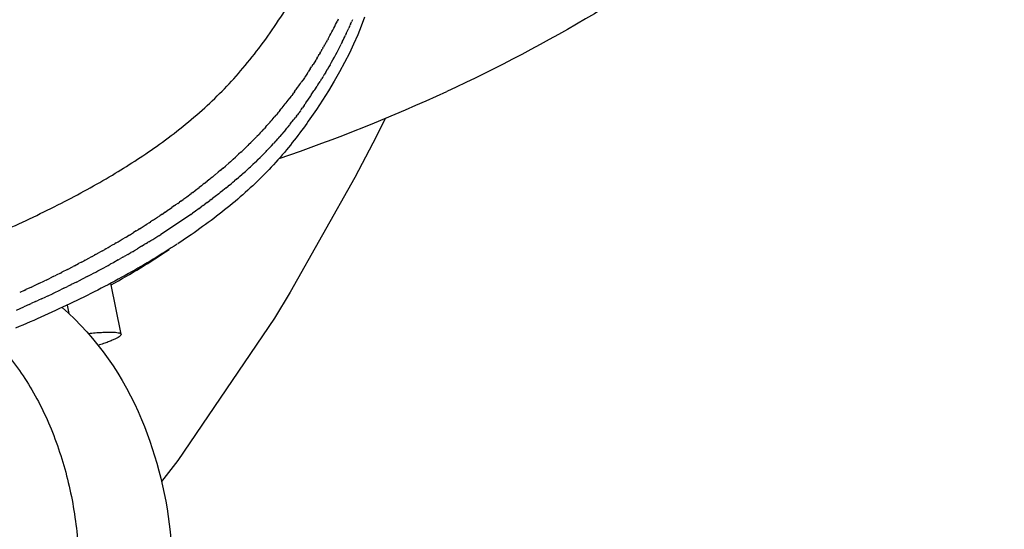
# Model space of a CAD drawing. Header units: millimetres. Extents: x -213 to 1166, y 0 to 836.
# Tile 10 of 13: x 1070 to 1118, y 455 to 481. Entities that reach past the tile are written whole.
import ezdxf

# ---------------------------------------------------------------- set-up
doc = ezdxf.new("R2010")
doc.units = ezdxf.units.MM
doc.header["$MEASUREMENT"] = 0
doc.layers.add('Crea2D$visibili$tangenti', color=7, linetype='Continuous', true_color=0x000000)

msp = doc.modelspace()

# ---------------------------------------------------------------- linework, layer by layer
at = {"layer": 'Crea2D$visibili$tangenti'}
for p, q in [((1085.195, 480.43), (1085.235, 480.512)), ((1085.25, 480.542), (1085.235, 480.512)), ((1085.25, 480.542), (1085.29, 480.626)), ((1085.98, 480.579), (1085.937, 480.478)), ((1085.833, 480.236), (1085.796, 480.154)), ((1085.833, 480.236), (1085.867, 480.313)), ((1085.883, 480.351), (1085.867, 480.313)), ((1085.883, 480.351), (1085.937, 480.478)), ((1084.716, 479.516), (1084.753, 479.584)), ((1084.779, 479.632), (1084.753, 479.584)), ((1084.779, 479.632), (1084.817, 479.701)), ((1085.675, 479.891), (1085.643, 479.821)), ((1084.45, 479.053), (1084.411, 478.987)), ((1084.45, 479.053), (1084.482, 479.107)), ((1084.518, 479.169), (1084.482, 479.107)), ((1084.518, 479.169), (1084.552, 479.227)), ((1084.585, 479.285), (1084.552, 479.227)), ((1084.585, 479.285), (1084.62, 479.347)), ((1084.651, 479.401), (1084.62, 479.347)), ((1084.651, 479.401), (1084.687, 479.466)), ((1084.716, 479.516), (1084.687, 479.466)), ((1085.477, 479.48), (1085.421, 479.369)), ((1084.168, 478.587), (1084.035, 478.375)), ((1084.168, 478.587), (1084.19, 478.622)), ((1084.24, 478.703), (1084.19, 478.622)), ((1084.24, 478.703), (1084.265, 478.744)), ((1084.31, 478.819), (1084.265, 478.744)), ((1084.31, 478.819), (1084.338, 478.866)), ((1084.381, 478.936), (1084.338, 478.866)), ((1084.381, 478.936), (1084.411, 478.987)), ((1083.893, 478.153), (1083.793, 478)), ((1083.893, 478.153), (1083.956, 478.251)), ((1084.029, 478.365), (1083.956, 478.251)), ((1084.732, 478.113), (1084.671, 478.011)), ((1084.732, 478.113), (1084.742, 478.129)), ((1084.802, 478.232), (1084.742, 478.129)), ((1084.802, 478.232), (1084.811, 478.248)), ((1084.874, 478.356), (1084.811, 478.248)), ((1083.525, 477.599), (1083.45, 477.49)), ((1083.525, 477.599), (1083.538, 477.619)), ((1083.603, 477.715), (1083.538, 477.619)), ((1083.603, 477.715), (1083.625, 477.746)), ((1083.753, 477.939), (1083.625, 477.746)), ((1083.753, 477.939), (1083.793, 478)), ((1084.433, 477.62), (1084.38, 477.535)), ((1084.433, 477.62), (1084.454, 477.654)), ((1084.51, 477.744), (1084.454, 477.654)), ((1084.51, 477.744), (1084.527, 477.773)), ((1084.585, 477.868), (1084.527, 477.773)), ((1084.585, 477.868), (1084.6, 477.892)), ((1084.659, 477.99), (1084.6, 477.892)), ((1084.659, 477.99), (1084.671, 478.011)), ((1083.198, 477.135), (1083.174, 477.101)), ((1083.198, 477.135), (1083.268, 477.232)), ((1083.281, 477.251), (1083.268, 477.232)), ((1084.114, 477.118), (1084.077, 477.061)), ((1084.114, 477.118), (1084.23, 477.298)), ((1084.276, 477.37), (1084.23, 477.298)), ((1084.276, 477.37), (1084.38, 477.535)), ((1082.941, 476.786), (1082.856, 476.674)), ((1082.941, 476.786), (1082.981, 476.839)), ((1083.028, 476.902), (1082.981, 476.839)), ((1083.028, 476.902), (1083.078, 476.97)), ((1083.114, 477.018), (1083.078, 476.97)), ((1083.113, 477.018), (1083.174, 477.101)), ((1083.773, 476.605), (1083.92, 476.823)), ((1083.946, 476.863), (1083.92, 476.823)), ((1083.946, 476.863), (1084.077, 477.061)), ((1082.392, 476.09), (1082.46, 476.173)), ((1083.454, 476.15), (1083.424, 476.108)), ((1083.454, 476.15), (1083.51, 476.227)), ((1083.593, 476.345), (1083.51, 476.227)), ((1083.593, 476.345), (1083.636, 476.406)), ((1083.684, 476.475), (1083.636, 476.406)), ((1083.684, 476.475), (1083.759, 476.585)), ((1083.773, 476.605), (1083.759, 476.585)), ((1082.199, 475.859), (1082.12, 475.766)), ((1082.199, 475.859), (1082.236, 475.902)), ((1082.296, 475.974), (1082.236, 475.902)), ((1082.296, 475.974), (1082.349, 476.038)), ((1082.392, 476.09), (1082.349, 476.038)), ((1083.112, 475.688), (1083.068, 475.631)), ((1083.112, 475.688), (1083.159, 475.75)), ((1083.212, 475.82), (1083.159, 475.75)), ((1083.212, 475.82), (1083.249, 475.869)), ((1083.31, 475.952), (1083.249, 475.869)), ((1083.31, 475.952), (1083.337, 475.989)), ((1083.406, 476.084), (1083.337, 475.989)), ((1083.406, 476.084), (1083.424, 476.108)), ((1081.587, 475.169), (1081.5, 475.075)), ((1081.587, 475.169), (1081.629, 475.214)), ((1081.693, 475.284), (1081.629, 475.214)), ((1081.693, 475.284), (1081.756, 475.353)), ((1081.797, 475.398), (1081.756, 475.353)), ((1081.797, 475.398), (1081.88, 475.491)), ((1081.899, 475.513), (1081.88, 475.491)), ((1082.689, 475.157), (1082.74, 475.219)), ((1082.798, 475.29), (1082.74, 475.219)), ((1082.798, 475.29), (1082.883, 475.395)), ((1082.905, 475.423), (1082.883, 475.395)), ((1082.905, 475.423), (1082.976, 475.513)), ((1083.009, 475.556), (1082.976, 475.513)), ((1083.009, 475.556), (1083.068, 475.631)), ((1081.152, 474.713), (1081.093, 474.653)), ((1081.152, 474.713), (1081.232, 474.794)), ((1081.263, 474.826), (1081.232, 474.794)), ((1081.263, 474.826), (1081.367, 474.935)), ((1081.427, 474.997), (1081.367, 474.935)), ((1081.427, 474.997), (1081.5, 475.075)), ((1082.227, 474.621), (1082.291, 474.694)), ((1082.346, 474.756), (1082.291, 474.694)), ((1082.346, 474.756), (1082.394, 474.81)), ((1082.463, 474.89), (1082.394, 474.81)), ((1082.463, 474.89), (1082.495, 474.927)), ((1082.577, 475.023), (1082.495, 474.927)), ((1082.577, 475.023), (1082.594, 475.044)), ((1082.689, 475.157), (1082.594, 475.044)), ((1080.578, 474.147), (1080.659, 474.225)), ((1080.696, 474.26), (1080.659, 474.224)), ((1080.695, 474.26), (1080.807, 474.368)), ((1080.869, 474.429), (1080.807, 474.368)), ((1080.869, 474.429), (1080.952, 474.511)), ((1081.04, 474.599), (1080.952, 474.511)), ((1081.04, 474.599), (1081.093, 474.653)), ((1081.852, 474.217), (1081.757, 474.117)), ((1081.852, 474.216), (1081.867, 474.232)), ((1081.975, 474.347), (1081.867, 474.232)), ((1081.975, 474.347), (1082.082, 474.462)), ((1082.105, 474.487), (1082.082, 474.462)), ((1082.105, 474.487), (1082.187, 474.577)), ((1082.227, 474.621), (1082.187, 474.578)), ((1080.094, 473.699), (1080.195, 473.79)), ((1080.217, 473.81), (1080.195, 473.79)), ((1080.217, 473.81), (1080.353, 473.936)), ((1080.459, 474.034), (1080.353, 473.936)), ((1080.459, 474.034), (1080.508, 474.081)), ((1080.578, 474.147), (1080.508, 474.08)), ((1081.312, 473.672), (1081.417, 473.775)), ((1081.452, 473.808), (1081.417, 473.775)), ((1081.452, 473.808), (1081.532, 473.888)), ((1081.588, 473.945), (1081.532, 473.888)), ((1081.588, 473.945), (1081.645, 474.002)), ((1081.722, 474.081), (1081.645, 474.003)), ((1081.722, 474.081), (1081.757, 474.117)), ((1079.589, 473.254), (1079.528, 473.203)), ((1079.589, 473.254), (1079.701, 473.351)), ((1079.717, 473.365), (1079.701, 473.351)), ((1079.717, 473.365), (1079.869, 473.498)), ((1079.951, 473.571), (1079.869, 473.498)), ((1079.951, 473.571), (1080.034, 473.644)), ((1080.094, 473.699), (1080.034, 473.644)), ((1080.874, 473.259), (1080.824, 473.213)), ((1080.874, 473.259), (1080.946, 473.324)), ((1081.023, 473.397), (1080.946, 473.324)), ((1081.023, 473.397), (1081.066, 473.436)), ((1081.169, 473.534), (1081.066, 473.436)), ((1081.169, 473.534), (1081.184, 473.549)), ((1081.312, 473.672), (1081.184, 473.549)), ((1078.928, 472.705), (1078.989, 472.755)), ((1079.063, 472.814), (1078.989, 472.755)), ((1079.063, 472.814), (1079.173, 472.905)), ((1079.196, 472.924), (1079.173, 472.905)), ((1079.196, 472.924), (1079.352, 473.054)), ((1079.459, 473.144), (1079.352, 473.054)), ((1079.459, 473.144), (1079.528, 473.203)), ((1080.244, 472.701), (1080.344, 472.786)), ((1080.407, 472.841), (1080.344, 472.786)), ((1080.407, 472.841), (1080.527, 472.947)), ((1080.566, 472.981), (1080.527, 472.947)), ((1080.566, 472.981), (1080.692, 473.093)), ((1080.722, 473.12), (1080.692, 473.093)), ((1080.722, 473.12), (1080.824, 473.213)), ((1078.235, 472.163), (1078.415, 472.301)), ((1078.516, 472.379), (1078.415, 472.301)), ((1078.516, 472.379), (1078.611, 472.453)), ((1078.655, 472.487), (1078.611, 472.453)), ((1078.655, 472.487), (1078.802, 472.604)), ((1078.928, 472.705), (1078.802, 472.604)), ((1079.734, 472.277), (1079.579, 472.152)), ((1079.734, 472.277), (1079.835, 472.359)), ((1079.908, 472.419), (1079.835, 472.359)), ((1079.908, 472.419), (1079.981, 472.479)), ((1080.078, 472.56), (1079.981, 472.479)), ((1080.078, 472.56), (1080.156, 472.626)), ((1080.244, 472.701), (1080.156, 472.626)), ((1077.654, 471.731), (1077.805, 471.841)), ((1077.805, 471.841), (1078.012, 471.995)), ((1078.093, 472.055), (1078.012, 471.995)), ((1078.093, 472.055), (1078.216, 472.148)), ((1078.235, 472.163), (1078.216, 472.148)), ((1079.191, 471.847), (1079.07, 471.754)), ((1079.376, 471.991), (1079.2, 471.854)), ((1079.376, 471.991), (1079.453, 472.052)), ((1079.557, 472.134), (1079.453, 472.052)), ((1079.557, 472.134), (1079.579, 472.152)), ((1076.886, 471.189), (1077.055, 471.305)), ((1077.196, 471.404), (1077.055, 471.305)), ((1077.196, 471.404), (1077.247, 471.44)), ((1077.349, 471.512), (1077.247, 471.44)), ((1077.349, 471.512), (1077.436, 471.574)), ((1077.502, 471.621), (1077.436, 471.574)), ((1077.502, 471.621), (1077.622, 471.708)), ((1077.654, 471.731), (1077.622, 471.708)), ((1078.411, 471.265), (1078.512, 471.338)), ((1078.612, 471.411), (1078.512, 471.338)), ((1078.612, 471.411), (1078.655, 471.443)), ((1078.809, 471.557), (1078.655, 471.443)), ((1078.809, 471.557), (1078.936, 471.652)), ((1079.002, 471.702), (1078.936, 471.652)), ((1079.002, 471.702), (1079.07, 471.754)), ((1076.573, 470.977), (1076.458, 470.899)), ((1077.783, 470.821), (1076.512, 469.979)), ((1076.573, 470.977), (1076.66, 471.035)), ((1076.73, 471.082), (1076.66, 471.035)), ((1076.73, 471.082), (1076.859, 471.17)), ((1076.886, 471.189), (1076.859, 471.17)), ((1077.997, 470.969), (1077.783, 470.821)), ((1077.997, 470.969), (1078.078, 471.026)), ((1078.206, 471.117), (1078.078, 471.026)), ((1078.206, 471.117), (1078.224, 471.13)), ((1078.411, 471.265), (1078.224, 471.13)), ((1075.938, 470.559), (1075.83, 470.489)), ((1075.938, 470.559), (1075.999, 470.598)), ((1076.099, 470.663), (1075.999, 470.598)), ((1074.799, 469.852), (1074.711, 469.799)), ((1074.799, 469.852), (1074.942, 469.938)), ((1074.964, 469.951), (1075.169, 470.076)), ((1075.291, 470.151), (1075.169, 470.076)), ((1075.291, 470.151), (1075.393, 470.214)), ((1075.454, 470.252), (1075.393, 470.214)), ((1076.417, 469.918), (1076.512, 469.979)), ((1074.301, 469.557), (1074.237, 469.521)), ((1075.562, 469.392), (1075.367, 469.276)), ((1075.562, 469.392), (1075.698, 469.474)), ((1075.782, 469.524), (1075.698, 469.474)), ((1075.782, 469.524), (1075.863, 469.574)), ((1075.923, 469.611), (1075.863, 469.574)), ((1075.923, 469.611), (1076.026, 469.674)), ((1073.116, 468.891), (1072.984, 468.819)), ((1073.116, 468.891), (1073.243, 468.96)), ((1073.287, 468.984), (1073.243, 468.96)), ((1073.287, 468.984), (1073.497, 469.101)), ((1073.627, 469.173), (1073.497, 469.101)), ((1073.627, 469.173), (1073.748, 469.241)), ((1073.796, 469.268), (1073.748, 469.241)), ((1074.643, 468.855), (1074.526, 468.79)), ((1074.643, 468.855), (1074.696, 468.886)), ((1074.878, 468.99), (1074.696, 468.886)), ((1074.878, 468.99), (1075.033, 469.08)), ((1075.11, 469.124), (1075.033, 469.08)), ((1075.11, 469.124), (1075.201, 469.177)), ((1075.338, 469.258), (1075.201, 469.177)), ((1075.338, 469.258), (1075.367, 469.276)), ((1071.903, 468.251), (1072.183, 468.395)), ((1072.252, 468.431), (1072.183, 468.395)), ((1072.252, 468.431), (1072.454, 468.537)), ((1072.599, 468.614), (1072.454, 468.537)), ((1072.599, 468.614), (1072.721, 468.678)), ((1072.772, 468.706), (1072.721, 468.678)), ((1072.772, 468.706), (1072.984, 468.819)), ((1073.913, 468.449), (1074.013, 468.504)), ((1074.16, 468.585), (1074.013, 468.504)), ((1074.403, 468.72), (1074.185, 468.599)), ((1074.403, 468.72), (1074.526, 468.789)), ((1071.198, 467.898), (1071.054, 467.827)), ((1071.198, 467.898), (1071.343, 467.969)), ((1071.552, 468.073), (1071.343, 467.969)), ((1071.552, 468.073), (1071.627, 468.112)), ((1071.903, 468.251), (1071.627, 468.112)), ((1072.883, 467.904), (1072.444, 467.68)), ((1072.883, 467.904), (1072.972, 467.949)), ((1073.406, 468.177), (1073.495, 468.224)), ((1070.127, 467.381), (1069.854, 467.254)), ((1070.127, 467.381), (1070.161, 467.398)), ((1070.486, 467.551), (1070.161, 467.398)), ((1070.486, 467.551), (1070.761, 467.684)), ((1070.843, 467.724), (1070.761, 467.684)), ((1070.843, 467.724), (1071.054, 467.827)), ((1071.722, 467.322), (1071.912, 467.415)), ((1072.067, 467.492), (1071.912, 467.415)), ((1072.343, 467.629), (1072.09, 467.503)), ((1072.343, 467.629), (1072.444, 467.68)), ((1074.548, 465.056), (1074.046, 467.572)), ((1069.766, 467.213), (1069.543, 467.11)), ((1069.766, 467.213), (1069.854, 467.254)), ((1070.619, 466.8), (1070.835, 466.9)), ((1070.917, 466.939), (1070.835, 466.9)), ((1070.917, 466.939), (1071.196, 467.07)), ((1071.212, 467.077), (1071.555, 467.241)), ((1071.722, 467.322), (1071.555, 467.241)), ((1070.008, 466.521), (1069.743, 466.403)), ((1070.008, 466.521), (1070.109, 466.567)), ((1070.316, 466.661), (1070.109, 466.567)), ((1070.316, 466.661), (1070.473, 466.733)), ((1070.619, 466.8), (1070.473, 466.733)), ((1071.888, 466.49), (1071.969, 466.083)), ((1069.379, 466.243), (1069.743, 466.403))]:
    msp.add_line(p, q, dxfattribs=at)
for points in [[(1086.578, 480.699), (1086.414, 480.262), (1086.239, 479.83), (1086.039, 479.373), (1085.826, 478.922), (1085.594, 478.463), (1085.344, 478.002), (1085.079, 477.539), (1084.797, 477.074), (1084.503, 476.611), (1084.199, 476.153, -0.008506), (1083.554, 475.233, -0.013268), (1082.821, 474.276, -0.034388), (1081.056, 472.386, -0.014941), (1080.058, 471.506, -0.012857), (1078.996, 470.67, -0.011066), (1077.873, 469.87), (1077.353, 469.523)], [(1077.32, 469.502, -0.016806), (1074.92, 468.05, -0.015614), (1072.191, 466.634, -0.012586), (1069.335, 465.352)], [(1071.642, 466.374, -0.11505), (1075.559, 460.848, -0.077726), (1077.01, 454.919), (1077.03, 454.717), (1077.069, 454.312), (1077.149, 453.504), (1077.307, 451.886), (1077.625, 448.65), (1078.259, 442.178), (1079.529, 429.235), (1082.067, 403.348), (1087.144, 351.574), (1097.298, 248.026), (1107.452, 144.479), (1112.529, 92.705), (1115.068, 66.818), (1116.337, 53.875), (1116.971, 47.403), (1117.289, 44.167), (1117.447, 42.549, -0.030066), (1118.168, 27.568), (1118.168, 18)]]:
    msp.add_lwpolyline(points, format="xyb", dxfattribs=at)
msp.add_lwpolyline([(1087.618, 475.714), (1086.993, 474.485), (1086.105, 472.786), (1082.907, 467.127), (1082.125, 465.847), (1077.352, 458.824), (1076.55, 457.79)], dxfattribs=at)
for centre, radius, start, end in [((1067.641, 489.061), 19.561, 331.4145, 333.8176), ((1069.536, 487.437), 17.816, 334.9414, 335.8711), ((1068.677, 487.841), 18.766, 333.5391, 334.6978), ((1066.334, 489.039), 21.398, 330.0471, 333.1319), ((1062.492, 492.025), 25.503, 327.6163, 327.6417), ((1064.868, 490.359), 22.603, 324.5537, 325.2954), ((1054.504, 555.484), 86.369, 288.81548, 294.73493), ((1066.437, 489.232), 20.671, 320.8195, 322.5742), ((1066.328, 489.318), 20.81, 322.5684, 322.583), ((1066.255, 489.38), 20.906, 318.4475, 319.3662), ((1061.104, 495.285), 29.605, 307.6583, 307.6806), ((1054.951, 503.178), 38.787, 302.9401, 303.6739), ((1053.743, 505.056), 41.02, 301.9573, 302.5775), ((1052.475, 507.108), 43.432, 301.1504, 301.184), ((1053.927, 505.489), 42.084, 301.6764, 302.303), ((1050.846, 509.876), 46.644, 299.474, 300.0978), ((1051.702, 508.401), 44.939, 300.1897, 300.7968), ((1057.873, 497.03), 33.687, 298.7242, 304.4267), ((1050.019, 512.298), 49.936, 298.0422, 298.5866), ((1050.907, 510.674), 48.086, 298.9198, 298.9539), ((1049.193, 513.853), 51.697, 297.3852, 297.9288), ((1047.011, 518.15), 56.516, 296.3168, 296.3426), ((1045.19, 521.909), 60.693, 295.37117, 295.38741)]:
    msp.add_arc(centre, radius, start, end, dxfattribs=at)
for points, knots in [([(1113.902, 494.98), (1113.219, 494.052), (1111.812, 492.255), (1109.571, 489.773), (1107.162, 487.471), (1104.962, 485.654), (1103.004, 484.195), (1100.816, 482.663), (1096.791, 480.103), (1093.138, 478.191), (1090.642, 477.038)], [0, 0, 0, 0, 3.455523, 6.843434, 10.026177, 13.443962, 15.396685, 17.351944, 21.45552, 29.702586, 29.702586, 29.702586, 29.702586]), ([(1076.302, 474.327), (1077.085, 474.883), (1078.552, 476.037), (1080.201, 477.706), (1081.384, 479.175), (1082.239, 480.378), (1083.001, 481.596), (1083.795, 483.078), (1084.372, 484.517), (1084.757, 485.954), (1084.965, 487.056), (1085.103, 488.245), (1085.175, 489.548), (1085.183, 491.005), (1085.151, 492.027), (1085.126, 492.561)], [0, 0, 0, 0, 2.879635, 5.590273, 7.024104, 8.535557, 10.015985, 11.332023, 13.57669, 14.651531, 15.792561, 16.937908, 18.241749, 19.705622, 21.309194, 21.309194, 21.309194, 21.309194]), ([(868.52, 450.376), (874.708, 450.314), (887.245, 450.264), (906.046, 450.412), (924.603, 450.786), (942.382, 451.373), (959.349, 452.167), (972.825, 453.007), (983.099, 453.79), (992.387, 454.587), (1003.505, 455.716), (1016.187, 457.339), (1028.073, 459.206), (1039, 461.289), (1047.462, 463.237), (1053.678, 464.9), (1057.915, 466.152), (1061.866, 467.448), (1065.474, 468.774), (1068.692, 470.111), (1071.547, 471.464), (1074.058, 472.837), (1075.595, 473.826), (1076.302, 474.327)], [0, 0, 0, 0, 18.564373, 37.609761, 56.404695, 74.244876, 90.975832, 107.359234, 114.748468, 121.886294, 135.326155, 148.273785, 160.237086, 171.418195, 181.640694, 186.281918, 190.718512, 194.895279, 198.753605, 202.246835, 205.347997, 208.227483, 210.827721, 210.827721, 210.827721, 210.827721]), ([(1068.184, 464.879), (1068.794, 464.269), (1069.878, 462.894), (1071.115, 460.519), (1071.972, 457.906), (1072.295, 456.022), (1072.395, 454.999), (1085.883, 317.452), (1099.415, 179.465), (1112.961, 41.328), (1113.296, 37.884), (1113.516, 34.099), (1113.564, 30.412), (1113.565, 29.285), (1113.565, 25.388), (1113.565, 21.586), (1113.565, 18)], [0, 0, 0, 0, 2.588641, 5.224244, 8.004182, 10.813619, 10.946405, 11.085653, 425.433428, 426.894565, 427.485469, 435.81403, 438.26162, 438.546593, 439.193939, 449.952448, 449.952448, 449.952448, 449.952448])]:
    msp.add_open_spline(points, degree=3, knots=knots, dxfattribs=at)
msp.add_rational_spline([(1072.933, 465.094), (1076.181, 465.405), (1073.426, 464.501)], [0.947649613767, 0.772943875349, 0.922609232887], degree=2, dxfattribs=at)

doc.saveas('drawing.dxf')
